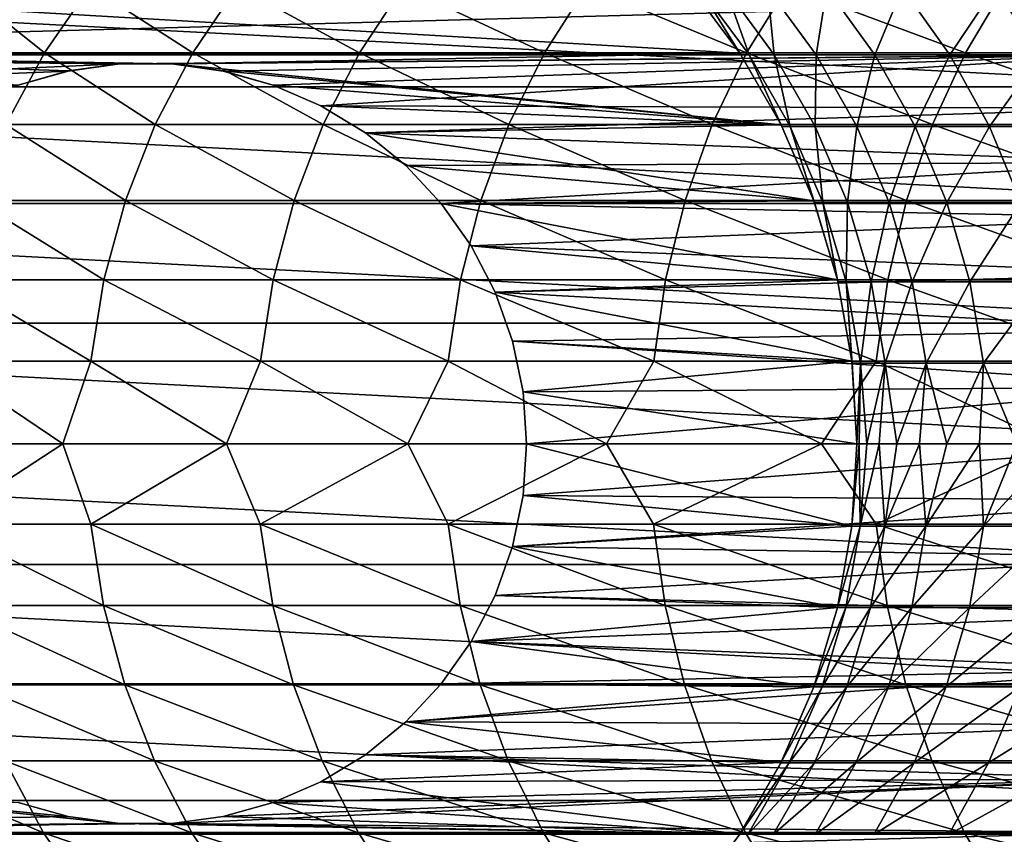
# Model space of a CAD drawing. Header units: metres. Extents: x -23 to 265, y -23 to 70.
# Tile 6 of 64: x -2 to 17, y -8 to 8. Entities that reach past the tile are written whole.
import ezdxf

# ---------------------------------------------------------------- set-up
doc = ezdxf.new("R2010")
doc.units = ezdxf.units.M
doc.layers.add('solid_SWIVIEL_SPOUT_SW0001', color=7, linetype='CONTINUOUS')

msp = doc.modelspace()

# ---------------------------------------------------------------- linework, layer by layer
at = {"layer": 'solid_SWIVIEL_SPOUT_SW0001'}
for points in [[(21.63653, 7.030156, -130), (-21.636524, 7.030174, -130), (-20.783159, 9.253258, -130)], [(21.63653, 7.030156, -130), (-20.783159, 9.253258, -130), (20.783169, 9.253239, -130)], [(11.696821, 7.693137, 100.25), (-11.696816, 7.693145, 100.25), (-10.724623, 8.999025, 100.25)], [(11.696821, 7.693137, 100.25), (-10.724623, 8.999025, 100.25), (10.724627, 8.99902, 100.25)], [(-3.623224, 9.005264, 223.396561), (-4.545789, 7.698569, 223.70845), (-1.995894, 7.698569, 230.625519)], [(-1.091629, 9.005264, 230.263962), (-3.623224, 9.005264, 223.396561), (-1.995894, 7.698569, 230.625519)], [(-1.091629, 9.005264, 230.263962), (-1.995894, 7.698569, 230.625519), (0.925897, 7.698569, 237.393875)], [(1.809193, 9.005264, 236.983765), (-1.091629, 9.005264, 230.263962), (0.925897, 7.698569, 237.393875)], [(1.809193, 9.005264, 236.983765), (0.925897, 7.698569, 237.393875), (4.210958, 7.698569, 243.993576)], [(5.070677, 9.005264, 243.536087), (1.809193, 9.005264, 236.983765), (4.210958, 7.698569, 243.993576)], [(5.070677, 9.005264, 243.536087), (4.210958, 7.698569, 243.993576), (7.849595, 7.698569, 250.405121)], [(8.6832, 9.005264, 249.901627), (5.070677, 9.005264, 243.536087), (7.849595, 7.698569, 250.405121)], [(8.6832, 9.005264, 249.901627), (7.849595, 7.698569, 250.405121), (11.831066, 7.698569, 256.609589)], [(12.636096, 9.005264, 256.061554), (8.6832, 9.005264, 249.901627), (11.831066, 7.698569, 256.609589)], [(10.724627, 8.99902, 100.25), (10.745535, 8.974045, 180.25), (11.69683, 7.693126, 180.25)], [(11.696821, 7.693137, 100.25), (10.724627, 8.99902, 100.25), (11.69683, 7.693126, 180.25)], [(11.69683, 7.693126, 180.25), (10.745535, 8.974045, 180.25), (10.912679, 8.974045, 186.400742)], [(11.881304, 7.664522, 186.348053), (10.912679, 8.974045, 186.400742), (11.413615, 8.974045, 192.53331)], [(11.715592, 7.664522, 180.25), (11.69683, 7.693126, 180.25), (10.912679, 8.974045, 186.400742)], [(11.881304, 7.664522, 186.348053), (11.715592, 7.664522, 180.25), (10.912679, 8.974045, 186.400742)], [(12.377951, 7.664522, 192.428101), (11.413615, 8.974045, 192.53331), (12.246867, 8.974045, 198.629639)], [(12.377951, 7.664522, 192.428101), (11.881304, 7.664522, 186.348053), (11.413615, 8.974045, 192.53331)], [(12.636096, 9.005264, 256.061554), (11.831066, 7.698569, 256.609589), (16.14362, 7.698569, 262.588684)], [(13.204065, 7.664522, 198.472214), (12.246867, 8.974045, 198.629639), (13.409975, 8.974045, 204.671722)], [(13.204065, 7.664522, 198.472214), (12.377951, 7.664522, 192.428101), (12.246867, 8.974045, 198.629639)], [(16.917698, 9.005264, 261.997742), (12.636096, 9.005264, 256.061554), (16.14362, 7.698569, 262.588684)], [(14.35721, 7.664522, 204.46254), (13.204065, 7.664522, 198.472214), (13.409975, 8.974045, 204.671722)], [(14.35721, 7.664522, 204.46254), (13.409975, 8.974045, 204.671722), (14.899505, 8.974045, 210.641708)], [(15.833982, 7.664522, 210.381393), (14.35721, 7.664522, 204.46254), (14.899505, 8.974045, 210.641708)], [(15.833982, 7.664522, 210.381393), (14.899505, 8.974045, 210.641708), (16.71106, 8.974045, 216.521988)], [(17.630022, 7.664522, 216.211304), (15.833982, 7.664522, 210.381393), (16.71106, 8.974045, 216.521988)], [(16.917698, 9.005264, 261.997742), (16.14362, 7.698569, 262.588684), (20.774527, 7.698569, 268.324738)], [(17.630022, 7.664522, 216.211304), (16.71106, 8.974045, 216.521988), (18.839294, 8.974045, 222.295212)], [(18.78681, 8.691704, 100), (-18.786798, 8.691728, 100), (-19.229807, 7.661891, 100)], [(19.229818, 7.661862, 100), (18.78681, 8.691704, 100), (-19.229807, 7.661891, 100)], [(-0.51182, 7.482515, 100), (-19.229807, 7.661891, 100), (-19.616417, 6.609551, 100)], [(-0.51182, 7.482515, 100), (19.229818, 7.661862, 100), (-19.229807, 7.661891, 100)], [(0.511837, 7.482514, 100.25), (-11.696816, 7.693145, 100.25), (11.696821, 7.693137, 100.25)], [(-1.525908, 7.343133, 100.25), (-2.511596, 7.066957, 100.25), (-11.696816, 7.693145, 100.25)], [(-0.511823, 7.482515, 100.25), (-1.525908, 7.343133, 100.25), (-11.696816, 7.693145, 100.25)], [(0.511837, 7.482514, 100.25), (-0.511823, 7.482515, 100.25), (-11.696816, 7.693145, 100.25)], [(-1.995894, 7.698569, 230.625519), (-4.545789, 7.698569, 223.70845), (-2.753035, 6.287555, 230.928238)], [(-1.995894, 7.698569, 230.625519), (-2.753035, 6.287555, 230.928238), (0.186313, 6.287555, 237.737274)], [(0.925897, 7.698569, 237.393875), (-1.995894, 7.698569, 230.625519), (0.186313, 6.287555, 237.737274)], [(-0.51182, 7.482515, 100), (0.51182, 7.482515, 100), (19.229818, 7.661862, 100)], [(0.925897, 7.698569, 237.393875), (0.186313, 6.287555, 237.737274), (3.491116, 6.287555, 244.376617)], [(0.51182, 7.482515, 100), (1.525924, 7.34313, 100), (19.229818, 7.661862, 100)], [(0.511837, 7.482514, 100.25), (11.696821, 7.693137, 100.25), (12.510863, 6.283176, 100.25)], [(4.210958, 7.698569, 243.993576), (0.925897, 7.698569, 237.393875), (3.491116, 6.287555, 244.376617)], [(1.525924, 7.34313, 100), (2.511601, 7.066956, 100), (19.229818, 7.661862, 100)], [(2.511601, 7.066956, 100), (3.450489, 6.659138, 100), (19.229818, 7.661862, 100)], [(3.450489, 6.659138, 100), (19.616428, 6.609519, 100), (19.229818, 7.661862, 100)], [(4.210958, 7.698569, 243.993576), (3.491116, 6.287555, 244.376617), (7.151617, 6.287555, 250.826706)], [(7.849595, 7.698569, 250.405121), (4.210958, 7.698569, 243.993576), (7.151617, 6.287555, 250.826706)], [(7.849595, 7.698569, 250.405121), (7.151617, 6.287555, 250.826706), (11.157014, 6.287555, 257.068451)], [(11.831066, 7.698569, 256.609589), (7.849595, 7.698569, 250.405121), (11.157014, 6.287555, 257.068451)], [(11.831066, 7.698569, 256.609589), (11.157014, 6.287555, 257.068451), (15.495483, 6.287555, 263.083466)], [(11.696821, 7.693137, 100.25), (11.69683, 7.693126, 180.25), (11.715592, 7.664522, 180.25)], [(11.696821, 7.693137, 100.25), (11.715592, 7.664522, 180.25), (12.510857, 6.283188, 180.25)], [(12.510863, 6.283176, 100.25), (11.696821, 7.693137, 100.25), (12.510857, 6.283188, 180.25)], [(12.510857, 6.283188, 180.25), (11.715592, 7.664522, 180.25), (11.881304, 7.664522, 186.348053)], [(16.14362, 7.698569, 262.588684), (11.831066, 7.698569, 256.609589), (15.495483, 6.287555, 263.083466)], [(12.691414, 6.251143, 186.303986), (11.881304, 7.664522, 186.348053), (12.377951, 7.664522, 192.428101)], [(12.526899, 6.251143, 180.25), (12.510857, 6.283188, 180.25), (11.881304, 7.664522, 186.348053)], [(12.691414, 6.251143, 186.303986), (12.526899, 6.251143, 180.25), (11.881304, 7.664522, 186.348053)], [(13.184472, 6.251143, 192.340118), (12.377951, 7.664522, 192.428101), (13.204065, 7.664522, 198.472214)], [(13.184472, 6.251143, 192.340118), (12.691414, 6.251143, 186.303986), (12.377951, 7.664522, 192.428101)], [(14.004618, 6.251143, 198.340546), (13.184472, 6.251143, 192.340118), (13.204065, 7.664522, 198.472214)], [(14.004618, 6.251143, 198.340546), (13.204065, 7.664522, 198.472214), (14.35721, 7.664522, 204.46254)], [(15.149431, 6.251143, 204.287582), (14.004618, 6.251143, 198.340546), (14.35721, 7.664522, 204.46254)], [(15.149431, 6.251143, 204.287582), (14.35721, 7.664522, 204.46254), (15.833982, 7.664522, 210.381393)], [(16.615532, 6.251143, 210.163681), (15.149431, 6.251143, 204.287582), (15.833982, 7.664522, 210.381393)], [(16.14362, 7.698569, 262.588684), (15.495483, 6.287555, 263.083466), (20.154219, 6.287555, 268.854004)], [(16.615532, 6.251143, 210.163681), (15.833982, 7.664522, 210.381393), (17.630022, 7.664522, 216.211304)], [(20.774527, 7.698569, 268.324738), (16.14362, 7.698569, 262.588684), (20.154219, 6.287555, 268.854004)], [(18.398594, 6.251143, 215.951477), (16.615532, 6.251143, 210.163681), (17.630022, 7.664522, 216.211304)], [(-1.525924, 7.34313, 100), (-0.51182, 7.482515, 100), (-19.616417, 6.609551, 100)], [(-0.511823, 7.482515, 100.25), (-0.51182, 7.482515, 100), (-1.525924, 7.34313, 100)], [(-0.511823, 7.482515, 100.25), (-1.525924, 7.34313, 100), (-1.525908, 7.343133, 100.25)], [(0.511837, 7.482514, 100.25), (-0.51182, 7.482515, 100), (-0.511823, 7.482515, 100.25)], [(0.511837, 7.482514, 100.25), (0.51182, 7.482515, 100), (-0.51182, 7.482515, 100)], [(1.525918, 7.343131, 100.25), (1.525924, 7.34313, 100), (0.51182, 7.482515, 100)], [(1.525918, 7.343131, 100.25), (0.51182, 7.482515, 100), (0.511837, 7.482514, 100.25)], [(1.525918, 7.343131, 100.25), (0.511837, 7.482514, 100.25), (12.510863, 6.283176, 100.25)], [(-2.511601, 7.066956, 100), (-1.525924, 7.34313, 100), (-19.616417, 6.609551, 100)], [(-1.525908, 7.343133, 100.25), (-1.525924, 7.34313, 100), (-2.511601, 7.066956, 100)], [(-1.525908, 7.343133, 100.25), (-2.511601, 7.066956, 100), (-2.511596, 7.066957, 100.25)], [(2.511608, 7.066953, 100.25), (1.525924, 7.34313, 100), (1.525918, 7.343131, 100.25)], [(2.511608, 7.066953, 100.25), (1.525918, 7.343131, 100.25), (12.510863, 6.283176, 100.25)], [(2.511608, 7.066953, 100.25), (2.511601, 7.066956, 100), (1.525924, 7.34313, 100)], [(22.252853, 4.730011, -130), (-22.252851, 4.730021, -130), (-21.636524, 7.030174, -130)], [(22.252853, 4.730011, -130), (-21.636524, 7.030174, -130), (21.63653, 7.030156, -130)], [(3.450487, 6.659139, 100.25), (3.450489, 6.659138, 100), (2.511601, 7.066956, 100)], [(3.450487, 6.659139, 100.25), (2.511601, 7.066956, 100), (2.511608, 7.066953, 100.25)], [(3.450487, 6.659139, 100.25), (2.511608, 7.066953, 100.25), (12.510863, 6.283176, 100.25)], [(4.325094, 6.12728, 100.25), (3.450489, 6.659138, 100), (3.450487, 6.659139, 100.25)], [(4.325094, 6.12728, 100.25), (3.450487, 6.659139, 100.25), (12.510863, 6.283176, 100.25)], [(3.450489, 6.659138, 100), (4.3251, 6.127276, 100), (19.616428, 6.609519, 100)], [(4.325094, 6.12728, 100.25), (4.3251, 6.127276, 100), (3.450489, 6.659138, 100)], [(4.3251, 6.127276, 100), (19.945499, 5.537783, 100), (19.616428, 6.609519, 100)], [(-2.753035, 6.287555, 230.928238), (-3.352794, 4.791343, 231.16803), (-0.399537, 4.791343, 238.009277)], [(0.186313, 6.287555, 237.737274), (-2.753035, 6.287555, 230.928238), (-0.399537, 4.791343, 238.009277)], [(0.186313, 6.287555, 237.737274), (-0.399537, 4.791343, 238.009277), (2.920903, 4.791343, 244.680054)], [(3.491116, 6.287555, 244.376617), (0.186313, 6.287555, 237.737274), (2.920903, 4.791343, 244.680054)], [(3.491116, 6.287555, 244.376617), (2.920903, 4.791343, 244.680054), (6.598725, 4.791343, 251.160645)], [(7.151617, 6.287555, 250.826706), (3.491116, 6.287555, 244.376617), (6.598725, 4.791343, 251.160645)], [(4.325094, 6.12728, 100.25), (12.510863, 6.283176, 100.25), (13.155694, 4.78829, 100.25)], [(7.151617, 6.287555, 250.826706), (6.598725, 4.791343, 251.160645), (10.623074, 4.791343, 257.431946)], [(11.157014, 6.287555, 257.068451), (7.151617, 6.287555, 250.826706), (10.623074, 4.791343, 257.431946)], [(11.157014, 6.287555, 257.068451), (10.623074, 4.791343, 257.431946), (14.982071, 4.791343, 263.475433)], [(15.495483, 6.287555, 263.083466), (11.157014, 6.287555, 257.068451), (14.982071, 4.791343, 263.475433)], [(12.510863, 6.283176, 100.25), (12.510857, 6.283188, 180.25), (12.526899, 6.251143, 180.25)], [(12.510863, 6.283176, 100.25), (12.526899, 6.251143, 180.25), (13.155697, 4.788282, 180.25)], [(13.155694, 4.78829, 100.25), (12.510863, 6.283176, 100.25), (13.155697, 4.788282, 180.25)], [(13.155697, 4.788282, 180.25), (12.526899, 6.251143, 180.25), (12.691414, 6.251143, 186.303986)], [(13.332031, 4.753058, 186.26915), (12.691414, 6.251143, 186.303986), (13.184472, 6.251143, 192.340118)], [(13.168464, 4.753058, 180.25), (13.155697, 4.788282, 180.25), (12.691414, 6.251143, 186.303986)], [(13.332031, 4.753058, 186.26915), (13.168464, 4.753058, 180.25), (12.691414, 6.251143, 186.303986)], [(13.822251, 4.753058, 192.270538), (13.184472, 6.251143, 192.340118), (14.004618, 6.251143, 198.340546)], [(13.822251, 4.753058, 192.270538), (13.332031, 4.753058, 186.26915), (13.184472, 6.251143, 192.340118)], [(14.637677, 4.753058, 198.236435), (13.822251, 4.753058, 192.270538), (14.004618, 6.251143, 198.340546)], [(14.637677, 4.753058, 198.236435), (14.004618, 6.251143, 198.340546), (15.149431, 6.251143, 204.287582)], [(15.775902, 4.753058, 204.149246), (14.637677, 4.753058, 198.236435), (15.149431, 6.251143, 204.287582)], [(15.495483, 6.287555, 263.083466), (14.982071, 4.791343, 263.475433), (19.662851, 4.791343, 269.273254)], [(15.775902, 4.753058, 204.149246), (15.149431, 6.251143, 204.287582), (16.615532, 6.251143, 210.163681)], [(20.154219, 6.287555, 268.854004), (15.495483, 6.287555, 263.083466), (19.662851, 4.791343, 269.273254)], [(17.233564, 4.753058, 209.991516), (15.775902, 4.753058, 204.149246), (16.615532, 6.251143, 210.163681)], [(17.233564, 4.753058, 209.991516), (16.615532, 6.251143, 210.163681), (18.398594, 6.251143, 215.951477)], [(5.119149, 5.481269, 100.25), (4.3251, 6.127276, 100), (4.325094, 6.12728, 100.25)], [(5.119149, 5.481269, 100.25), (4.325094, 6.12728, 100.25), (13.155694, 4.78829, 100.25)], [(4.3251, 6.127276, 100), (5.119145, 5.481273, 100), (19.945499, 5.537783, 100)], [(5.119149, 5.481269, 100.25), (5.119145, 5.481273, 100), (4.3251, 6.127276, 100)], [(5.119145, 5.481273, 100), (5.817832, 4.733162, 100), (19.945499, 5.537783, 100)], [(5.817823, 4.733173, 100.25), (5.817832, 4.733162, 100), (5.119145, 5.481273, 100)], [(5.817823, 4.733173, 100.25), (5.119145, 5.481273, 100), (5.119149, 5.481269, 100.25)], [(5.817823, 4.733173, 100.25), (5.119149, 5.481269, 100.25), (13.155694, 4.78829, 100.25)], [(5.817832, 4.733162, 100), (20.21604, 4.44991, 100), (19.945499, 5.537783, 100)], [(22.625376, 2.377981, -130), (-22.625376, 2.377989, -130), (-22.252851, 4.730021, -130)], [(22.625376, 2.377981, -130), (-22.252851, 4.730021, -130), (22.252853, 4.730011, -130)], [(-3.352794, 4.791343, 231.16803), (-3.787042, 3.230207, 231.341644), (-0.823715, 3.230207, 238.206223)], [(-0.399537, 4.791343, 238.009277), (-3.352794, 4.791343, 231.16803), (-0.823715, 3.230207, 238.206223)], [(-0.399537, 4.791343, 238.009277), (-0.823715, 3.230207, 238.206223), (2.508047, 3.230207, 244.89975)], [(2.920903, 4.791343, 244.680054), (-0.399537, 4.791343, 238.009277), (2.508047, 3.230207, 244.89975)], [(2.920903, 4.791343, 244.680054), (2.508047, 3.230207, 244.89975), (6.19841, 3.230207, 251.402435)], [(6.598725, 4.791343, 251.160645), (2.920903, 4.791343, 244.680054), (6.19841, 3.230207, 251.402435)], [(5.817823, 4.733173, 100.25), (13.155694, 4.78829, 100.25), (13.622631, 3.22861, 100.25)], [(6.408147, 3.896877, 100.25), (5.817832, 4.733162, 100), (5.817823, 4.733173, 100.25)], [(6.408147, 3.896877, 100.25), (5.817823, 4.733173, 100.25), (13.622631, 3.22861, 100.25)], [(5.817832, 4.733162, 100), (6.408145, 3.89688, 100), (20.21604, 4.44991, 100)], [(6.408147, 3.896877, 100.25), (6.408145, 3.89688, 100), (5.817832, 4.733162, 100)], [(6.598725, 4.791343, 251.160645), (6.19841, 3.230207, 251.402435), (10.236481, 3.230207, 257.695129)], [(10.623074, 4.791343, 257.431946), (6.598725, 4.791343, 251.160645), (10.236481, 3.230207, 257.695129)], [(10.623074, 4.791343, 257.431946), (10.236481, 3.230207, 257.695129), (14.610341, 3.230207, 263.759216)], [(14.982071, 4.791343, 263.475433), (10.623074, 4.791343, 257.431946), (14.610341, 3.230207, 263.759216)], [(13.155694, 4.78829, 100.25), (13.155697, 4.788282, 180.25), (13.168464, 4.753058, 180.25)], [(13.155694, 4.78829, 100.25), (13.168464, 4.753058, 180.25), (13.622628, 3.228622, 180.25)], [(13.622631, 3.22861, 100.25), (13.155694, 4.78829, 100.25), (13.622628, 3.228622, 180.25)], [(13.622628, 3.228622, 180.25), (13.168464, 4.753058, 180.25), (13.332031, 4.753058, 186.26915)], [(13.794476, 3.190568, 186.244003), (13.332031, 4.753058, 186.26915), (13.822251, 4.753058, 192.270538)], [(13.631591, 3.190568, 180.25), (13.622628, 3.228622, 180.25), (13.332031, 4.753058, 186.26915)], [(13.794476, 3.190568, 186.244003), (13.631591, 3.190568, 180.25), (13.332031, 4.753058, 186.26915)], [(14.282647, 3.190568, 192.220306), (13.794476, 3.190568, 186.244003), (13.822251, 4.753058, 192.270538)], [(14.282647, 3.190568, 192.220306), (13.822251, 4.753058, 192.270538), (14.637677, 4.753058, 198.236435)], [(15.094666, 3.190568, 198.16127), (14.282647, 3.190568, 192.220306), (14.637677, 4.753058, 198.236435)], [(14.982071, 4.791343, 263.475433), (14.610341, 3.230207, 263.759216), (19.307081, 3.230207, 269.576813)], [(15.094666, 3.190568, 198.16127), (14.637677, 4.753058, 198.236435), (15.775902, 4.753058, 204.149246)], [(19.662851, 4.791343, 269.273254), (14.982071, 4.791343, 263.475433), (19.307081, 3.230207, 269.576813)], [(16.228134, 3.190568, 204.049377), (15.094666, 3.190568, 198.16127), (15.775902, 4.753058, 204.149246)], [(16.228134, 3.190568, 204.049377), (15.775902, 4.753058, 204.149246), (17.233564, 4.753058, 209.991516)], [(17.679705, 3.190568, 209.867233), (16.228134, 3.190568, 204.049377), (17.233564, 4.753058, 209.991516)], [(6.408145, 3.89688, 100), (20.427313, 3.348862, 100), (20.21604, 4.44991, 100)], [(6.408145, 3.89688, 100), (6.879086, 2.988006, 100), (20.427313, 3.348862, 100)], [(6.879078, 2.988022, 100.25), (6.879086, 2.988006, 100), (6.408145, 3.89688, 100)], [(6.879078, 2.988022, 100.25), (6.408145, 3.89688, 100), (6.408147, 3.896877, 100.25)], [(6.879078, 2.988022, 100.25), (6.408147, 3.896877, 100.25), (13.622631, 3.22861, 100.25)], [(6.879086, 2.988006, 100), (20.578657, 2.238045, 100), (20.427313, 3.348862, 100)], [(-3.787042, 3.230207, 231.341644), (-4.049896, 1.625301, 231.446747), (-1.080474, 1.625301, 238.325439)], [(-0.823715, 3.230207, 238.206223), (-3.787042, 3.230207, 231.341644), (-1.080474, 1.625301, 238.325439)], [(-0.823715, 3.230207, 238.206223), (-1.080474, 1.625301, 238.325439), (2.258142, 1.625301, 245.03273)], [(2.508047, 3.230207, 244.89975), (-0.823715, 3.230207, 238.206223), (2.258142, 1.625301, 245.03273)], [(2.508047, 3.230207, 244.89975), (2.258142, 1.625301, 245.03273), (5.956095, 1.625301, 251.548798)], [(6.19841, 3.230207, 251.402435), (2.508047, 3.230207, 244.89975), (5.956095, 1.625301, 251.548798)], [(6.19841, 3.230207, 251.402435), (5.956095, 1.625301, 251.548798), (10.002473, 1.625301, 257.854431)], [(10.236481, 3.230207, 257.695129), (6.19841, 3.230207, 251.402435), (10.002473, 1.625301, 257.854431)], [(6.879078, 2.988022, 100.25), (13.622631, 3.22861, 100.25), (13.905337, 1.625301, 100.25)], [(10.236481, 3.230207, 257.695129), (10.002473, 1.625301, 257.854431), (14.38533, 1.625301, 263.930969)], [(14.610341, 3.230207, 263.759216), (10.236481, 3.230207, 257.695129), (14.38533, 1.625301, 263.930969)], [(13.622631, 3.22861, 100.25), (13.622628, 3.228622, 180.25), (13.631591, 3.190568, 180.25)], [(13.622631, 3.22861, 100.25), (13.631591, 3.190568, 180.25), (13.905337, 1.625301, 180.25)], [(13.905337, 1.625301, 100.25), (13.622631, 3.22861, 100.25), (13.905337, 1.625301, 180.25)], [(13.905337, 1.625301, 180.25), (13.631591, 3.190568, 180.25), (13.794476, 3.190568, 186.244003)], [(14.072479, 1.584845, 186.228882), (13.794476, 3.190568, 186.244003), (14.282647, 3.190568, 192.220306)], [(13.910006, 1.584845, 180.25), (13.905337, 1.625301, 180.25), (13.794476, 3.190568, 186.244003)], [(14.072479, 1.584845, 186.228882), (13.910006, 1.584845, 180.25), (13.794476, 3.190568, 186.244003)], [(14.55942, 1.584845, 192.190109), (14.072479, 1.584845, 186.228882), (14.282647, 3.190568, 192.220306)], [(14.55942, 1.584845, 192.190109), (14.282647, 3.190568, 192.220306), (15.094666, 3.190568, 198.16127)], [(14.610341, 3.230207, 263.759216), (14.38533, 1.625301, 263.930969), (19.091732, 1.625301, 269.760529)], [(15.36939, 1.584845, 198.116089), (14.55942, 1.584845, 192.190109), (15.094666, 3.190568, 198.16127)], [(19.307081, 3.230207, 269.576813), (14.610341, 3.230207, 263.759216), (19.091732, 1.625301, 269.760529)], [(15.36939, 1.584845, 198.116089), (15.094666, 3.190568, 198.16127), (16.228134, 3.190568, 204.049377)], [(16.499998, 1.584845, 203.989349), (15.36939, 1.584845, 198.116089), (16.228134, 3.190568, 204.049377)], [(16.499998, 1.584845, 203.989349), (16.228134, 3.190568, 204.049377), (17.679705, 3.190568, 209.867233)], [(17.947908, 1.584845, 209.792526), (16.499998, 1.584845, 203.989349), (17.679705, 3.190568, 209.867233)], [(7.221881, 2.023471, 100.25), (6.879086, 2.988006, 100), (6.879078, 2.988022, 100.25)], [(7.221881, 2.023471, 100.25), (6.879078, 2.988022, 100.25), (13.905337, 1.625301, 100.25)], [(6.879086, 2.988006, 100), (7.22188, 2.023472, 100), (20.578657, 2.238045, 100)], [(7.221881, 2.023471, 100.25), (7.22188, 2.023472, 100), (6.879086, 2.988006, 100)], [(22.75, 0, -130), (-22.75, 0, -130), (-22.625376, 2.377989, -130)], [(22.75, 0, -130), (-22.625376, 2.377989, -130), (22.625376, 2.377981, -130)], [(7.22188, 2.023472, 100), (20.669641, 1.120653, 100), (20.578657, 2.238045, 100)], [(7.22188, 2.023472, 100), (7.430145, 1.021246, 100), (20.669641, 1.120653, 100)], [(7.430144, 1.021253, 100.25), (7.430145, 1.021246, 100), (7.22188, 2.023472, 100)], [(7.430144, 1.021253, 100.25), (7.22188, 2.023472, 100), (7.221881, 2.023471, 100.25)], [(7.430144, 1.021253, 100.25), (7.221881, 2.023471, 100.25), (13.905337, 1.625301, 100.25)], [(-4.495465, 0, 230.578079), (-1.630086, 0, 237.355881), (-4.049896, 1.625301, 231.446747)], [(-1.630086, 0, 237.355881), (-1.080474, 1.625301, 238.325439), (-4.049896, 1.625301, 231.446747)], [(-1.630086, 0, 237.355881), (1.592505, 0, 243.971313), (-1.080474, 1.625301, 238.325439)], [(1.592505, 0, 243.971313), (2.258142, 1.625301, 245.03273), (-1.080474, 1.625301, 238.325439)], [(1.592505, 0, 243.971313), (5.163145, 0, 250.405548), (2.258142, 1.625301, 245.03273)], [(5.163145, 0, 250.405548), (5.956095, 1.625301, 251.548798), (2.258142, 1.625301, 245.03273)], [(5.163145, 0, 250.405548), (9.071681, 0, 256.64032), (5.956095, 1.625301, 251.548798)], [(9.071681, 0, 256.64032), (10.002473, 1.625301, 257.854431), (5.956095, 1.625301, 251.548798)], [(7.430144, 1.021253, 100.25), (13.905337, 1.625301, 100.25), (14, 0, 100.25)], [(9.071681, 0, 256.64032), (13.306999, 0, 262.657898), (10.002473, 1.625301, 257.854431)], [(13.306999, 0, 262.657898), (14.38533, 1.625301, 263.930969), (10.002473, 1.625301, 257.854431)], [(13.306999, 0, 262.657898), (17.857058, 0, 268.441132), (14.38533, 1.625301, 263.930969)], [(13.905337, 1.625301, 100.25), (13.905337, 1.625301, 180.25), (13.910006, 1.584845, 180.25)], [(13.905337, 1.625301, 100.25), (13.910006, 1.584845, 180.25), (14, 0, 180.25)], [(14, 0, 100.25), (13.905337, 1.625301, 100.25), (14, 0, 180.25)], [(14, 0, 180.25), (13.910006, 1.584845, 180.25), (14.072479, 1.584845, 186.228882)], [(14.049489, 0, 183.549271), (14, 0, 180.25), (14.072479, 1.584845, 186.228882)], [(14.197912, 0, 186.845566), (14.049489, 0, 183.549271), (14.072479, 1.584845, 186.228882)], [(14.197912, 0, 186.845566), (14.072479, 1.584845, 186.228882), (14.55942, 1.584845, 192.190109)], [(14.445135, 0, 190.135925), (14.197912, 0, 186.845566), (14.55942, 1.584845, 192.190109)], [(17.857058, 0, 268.441132), (19.091732, 1.625301, 269.760529), (14.38533, 1.625301, 263.930969)], [(14.790936, 0, 193.417404), (14.445135, 0, 190.135925), (14.55942, 1.584845, 192.190109)], [(14.790936, 0, 193.417404), (14.55942, 1.584845, 192.190109), (15.36939, 1.584845, 198.116089)], [(15.235004, 0, 196.687027), (14.790936, 0, 193.417404), (15.36939, 1.584845, 198.116089)], [(15.776939, 0, 199.941849), (15.235004, 0, 196.687027), (15.36939, 1.584845, 198.116089)], [(15.776939, 0, 199.941849), (15.36939, 1.584845, 198.116089), (16.499998, 1.584845, 203.989349)], [(16.416254, 0, 203.17897), (15.776939, 0, 199.941849), (16.499998, 1.584845, 203.989349)], [(17.152372, 0, 206.395447), (16.416254, 0, 203.17897), (16.499998, 1.584845, 203.989349)], [(17.152372, 0, 206.395447), (16.499998, 1.584845, 203.989349), (17.947908, 1.584845, 209.792526)], [(7.430144, 1.021253, 100.25), (7.5, 0, 100.25), (7.430145, 1.021246, 100)], [(7.430144, 1.021253, 100.25), (14, 0, 100.25), (7.5, 0, 100.25)], [(7.430145, 1.021246, 100), (7.5, 0, 100), (20.669641, 1.120653, 100)], [(7.5, 0, 100.25), (7.5, 0, 100), (7.430145, 1.021246, 100)], [(7.5, 0, 100), (20.700001, -0.000033, 100), (20.669641, 1.120653, 100)], [(22.625376, -2.377989, -130), (-22.75, 0, -130), (22.75, 0, -130)], [(-22.625376, -2.377981, -130), (-22.75, 0, -130), (22.625376, -2.377989, -130)], [(-4.054231, -1.584845, 231.448471), (-1.630086, 0, 237.355881), (-4.495465, 0, 230.578079)], [(-1.084708, -1.584845, 238.327408), (-1.630086, 0, 237.355881), (-4.054231, -1.584845, 231.448471)], [(-1.084708, -1.584845, 238.327408), (1.592505, 0, 243.971313), (-1.630086, 0, 237.355881)], [(2.25402, -1.584845, 245.034927), (1.592505, 0, 243.971313), (-1.084708, -1.584845, 238.327408)], [(2.25402, -1.584845, 245.034927), (5.163145, 0, 250.405548), (1.592505, 0, 243.971313)], [(5.952099, -1.584845, 251.551208), (5.163145, 0, 250.405548), (2.25402, -1.584845, 245.034927)], [(5.952099, -1.584845, 251.551208), (9.071681, 0, 256.64032), (5.163145, 0, 250.405548)], [(9.998613, -1.584845, 257.857056), (9.071681, 0, 256.64032), (5.952099, -1.584845, 251.551208)], [(7.430145, -1.021249, 100.25), (7.5, 0, 100), (7.5, 0, 100.25)], [(7.430145, -1.021249, 100.25), (7.5, 0, 100.25), (13.905336, -1.625302, 100.25)], [(7.5, 0, 100.25), (14, 0, 100.25), (13.905336, -1.625302, 100.25)], [(9.998613, -1.584845, 257.857056), (13.306999, 0, 262.657898), (9.071681, 0, 256.64032)], [(14.381619, -1.584845, 263.933807), (13.306999, 0, 262.657898), (9.998613, -1.584845, 257.857056)], [(14.381619, -1.584845, 263.933807), (17.857058, 0, 268.441132), (13.306999, 0, 262.657898)], [(13.905337, -1.625301, 180.25), (13.905336, -1.625302, 100.25), (14, 0, 100.25)], [(13.905337, -1.625301, 180.25), (14, 0, 180.25), (14.049489, 0, 183.549271)], [(13.905337, -1.625301, 180.25), (14, 0, 100.25), (14, 0, 180.25)], [(19.088181, -1.584845, 269.76358), (17.857058, 0, 268.441132), (14.381619, -1.584845, 263.933807)], [(7.5, 0, 100), (7.430145, -1.021246, 100), (20.700001, -0.000033, 100)], [(7.430145, -1.021249, 100.25), (7.430145, -1.021246, 100), (7.5, 0, 100)], [(7.430145, -1.021246, 100), (20.66964, -1.120698, 100), (20.700001, -0.000033, 100)], [(14.067817, -1.625301, 186.229126), (13.905337, -1.625301, 180.25), (14.049489, 0, 183.549271)], [(14.067817, -1.625301, 186.229126), (14.049489, 0, 183.549271), (14.197912, 0, 186.845566)], [(14.067817, -1.625301, 186.229126), (14.197912, 0, 186.845566), (14.445135, 0, 190.135925)], [(14.554778, -1.625301, 192.190613), (14.067817, -1.625301, 186.229126), (14.445135, 0, 190.135925)], [(14.554778, -1.625301, 192.190613), (14.445135, 0, 190.135925), (14.790936, 0, 193.417404)], [(14.554778, -1.625301, 192.190613), (14.790936, 0, 193.417404), (15.235004, 0, 196.687027)], [(15.364782, -1.625301, 198.116852), (14.554778, -1.625301, 192.190613), (15.235004, 0, 196.687027)], [(15.364782, -1.625301, 198.116852), (15.235004, 0, 196.687027), (15.776939, 0, 199.941849)], [(15.364782, -1.625301, 198.116852), (15.776939, 0, 199.941849), (16.416254, 0, 203.17897)], [(16.49544, -1.625301, 203.990356), (15.364782, -1.625301, 198.116852), (16.416254, 0, 203.17897)], [(16.49544, -1.625301, 203.990356), (16.416254, 0, 203.17897), (17.152372, 0, 206.395447)], [(16.49544, -1.625301, 203.990356), (17.152372, 0, 206.395447), (17.984632, 0, 209.588409)], [(17.943411, -1.625301, 209.793777), (16.49544, -1.625301, 203.990356), (17.984632, 0, 209.588409)], [(7.430145, -1.021246, 100), (7.22188, -2.023472, 100), (20.66964, -1.120698, 100)], [(7.221883, -2.023463, 100.25), (7.22188, -2.023472, 100), (7.430145, -1.021246, 100)], [(7.22188, -2.023472, 100), (20.578653, -2.238079, 100), (20.66964, -1.120698, 100)], [(7.221883, -2.023463, 100.25), (7.430145, -1.021246, 100), (7.430145, -1.021249, 100.25)], [(7.221883, -2.023463, 100.25), (7.430145, -1.021249, 100.25), (13.905336, -1.625302, 100.25)], [(-4.054231, -1.584845, 231.448471), (-3.795713, -3.190568, 231.345108), (-0.832185, -3.190568, 238.210159)], [(-1.084708, -1.584845, 238.327408), (-4.054231, -1.584845, 231.448471), (-0.832185, -3.190568, 238.210159)], [(-1.084708, -1.584845, 238.327408), (-0.832185, -3.190568, 238.210159), (2.499802, -3.190568, 244.904129)], [(2.25402, -1.584845, 245.034927), (-1.084708, -1.584845, 238.327408), (2.499802, -3.190568, 244.904129)], [(2.25402, -1.584845, 245.034927), (2.499802, -3.190568, 244.904129), (6.190416, -3.190568, 251.407272)], [(5.952099, -1.584845, 251.551208), (2.25402, -1.584845, 245.034927), (6.190416, -3.190568, 251.407272)], [(5.952099, -1.584845, 251.551208), (6.190416, -3.190568, 251.407272), (10.228761, -3.190568, 257.700378)], [(9.998613, -1.584845, 257.857056), (5.952099, -1.584845, 251.551208), (10.228761, -3.190568, 257.700378)], [(7.221883, -2.023463, 100.25), (13.905336, -1.625302, 100.25), (13.62263, -3.228615, 100.25)], [(9.998613, -1.584845, 257.857056), (10.228761, -3.190568, 257.700378), (14.602919, -3.190568, 263.764862)], [(14.381619, -1.584845, 263.933807), (9.998613, -1.584845, 257.857056), (14.602919, -3.190568, 263.764862)], [(13.905337, -1.625301, 180.25), (13.622252, -3.230207, 180.25), (13.905336, -1.625302, 100.25)], [(14.067817, -1.625301, 186.229126), (13.622252, -3.230207, 180.25), (13.905337, -1.625301, 180.25)], [(13.785151, -3.230207, 186.244507), (13.622252, -3.230207, 180.25), (14.067817, -1.625301, 186.229126)], [(13.622252, -3.230207, 180.25), (13.62263, -3.228615, 100.25), (13.905336, -1.625302, 100.25)], [(13.785151, -3.230207, 186.244507), (14.067817, -1.625301, 186.229126), (14.554778, -1.625301, 192.190613)], [(14.273363, -3.230207, 192.221313), (13.785151, -3.230207, 186.244507), (14.554778, -1.625301, 192.190613)], [(14.273363, -3.230207, 192.221313), (14.554778, -1.625301, 192.190613), (15.364782, -1.625301, 198.116852)], [(15.08545, -3.230207, 198.162796), (14.273363, -3.230207, 192.221313), (15.364782, -1.625301, 198.116852)], [(14.381619, -1.584845, 263.933807), (14.602919, -3.190568, 263.764862), (19.299978, -3.190568, 269.582855)], [(19.088181, -1.584845, 269.76358), (14.381619, -1.584845, 263.933807), (19.299978, -3.190568, 269.582855)], [(15.08545, -3.230207, 198.162796), (15.364782, -1.625301, 198.116852), (16.49544, -1.625301, 203.990356)], [(16.219015, -3.230207, 204.051392), (15.08545, -3.230207, 198.162796), (16.49544, -1.625301, 203.990356)], [(16.219015, -3.230207, 204.051392), (16.49544, -1.625301, 203.990356), (17.943411, -1.625301, 209.793777)], [(17.67071, -3.230207, 209.869736), (16.219015, -3.230207, 204.051392), (17.943411, -1.625301, 209.793777)], [(6.879081, -2.988016, 100.25), (7.22188, -2.023472, 100), (7.221883, -2.023463, 100.25)], [(6.879081, -2.988016, 100.25), (7.221883, -2.023463, 100.25), (13.62263, -3.228615, 100.25)], [(6.879081, -2.988016, 100.25), (6.879086, -2.988006, 100), (7.22188, -2.023472, 100)], [(7.22188, -2.023472, 100), (6.879086, -2.988006, 100), (20.578653, -2.238079, 100)], [(6.879086, -2.988006, 100), (20.427305, -3.34891, 100), (20.578653, -2.238079, 100)], [(-22.625376, -2.377981, -130), (22.625376, -2.377989, -130), (22.252851, -4.730021, -130)], [(-22.625376, -2.377981, -130), (22.252851, -4.730021, -130), (-22.252853, -4.730011, -130)], [(6.879086, -2.988006, 100), (6.408145, -3.89688, 100), (20.427305, -3.34891, 100)], [(6.408151, -3.89687, 100.25), (6.408145, -3.89688, 100), (6.879086, -2.988006, 100)], [(6.408151, -3.89687, 100.25), (6.879086, -2.988006, 100), (6.879081, -2.988016, 100.25)], [(6.408151, -3.89687, 100.25), (6.879081, -2.988016, 100.25), (13.62263, -3.228615, 100.25)], [(-3.795713, -3.190568, 231.345108), (-3.365683, -4.753058, 231.173172), (-0.412128, -4.753058, 238.015121)], [(-0.832185, -3.190568, 238.210159), (-3.795713, -3.190568, 231.345108), (-0.412128, -4.753058, 238.015121)], [(-0.832185, -3.190568, 238.210159), (-0.412128, -4.753058, 238.015121), (2.908648, -4.753058, 244.686569)], [(2.499802, -3.190568, 244.904129), (-0.832185, -3.190568, 238.210159), (2.908648, -4.753058, 244.686569)], [(2.499802, -3.190568, 244.904129), (2.908648, -4.753058, 244.686569), (6.586843, -4.753058, 251.167831)], [(6.190416, -3.190568, 251.407272), (2.499802, -3.190568, 244.904129), (6.586843, -4.753058, 251.167831)], [(6.190416, -3.190568, 251.407272), (6.586843, -4.753058, 251.167831), (10.611599, -4.753058, 257.439758)], [(10.228761, -3.190568, 257.700378), (6.190416, -3.190568, 251.407272), (10.611599, -4.753058, 257.439758)], [(6.408151, -3.89687, 100.25), (13.62263, -3.228615, 100.25), (13.155692, -4.788295, 100.25)], [(10.228761, -3.190568, 257.700378), (10.611599, -4.753058, 257.439758), (14.971037, -4.753058, 263.483856)], [(14.602919, -3.190568, 263.764862), (10.228761, -3.190568, 257.700378), (14.971037, -4.753058, 263.483856)], [(13.622252, -3.230207, 180.25), (13.154582, -4.791343, 180.25), (13.155692, -4.788295, 100.25)], [(13.785151, -3.230207, 186.244507), (13.154582, -4.791343, 180.25), (13.622252, -3.230207, 180.25)], [(13.318171, -4.791343, 186.269897), (13.154582, -4.791343, 180.25), (13.785151, -3.230207, 186.244507)], [(13.622252, -3.230207, 180.25), (13.155692, -4.788295, 100.25), (13.62263, -3.228615, 100.25)], [(13.318171, -4.791343, 186.269897), (13.785151, -3.230207, 186.244507), (14.273363, -3.230207, 192.221313)], [(13.808452, -4.791343, 192.272034), (13.318171, -4.791343, 186.269897), (14.273363, -3.230207, 192.221313)], [(13.808452, -4.791343, 192.272034), (14.273363, -3.230207, 192.221313), (15.08545, -3.230207, 198.162796)], [(14.62398, -4.791343, 198.238693), (13.808452, -4.791343, 192.272034), (15.08545, -3.230207, 198.162796)], [(14.602919, -3.190568, 263.764862), (14.971037, -4.753058, 263.483856), (19.65229, -4.753058, 269.282257)], [(19.299978, -3.190568, 269.582855), (14.602919, -3.190568, 263.764862), (19.65229, -4.753058, 269.282257)], [(14.62398, -4.791343, 198.238693), (15.08545, -3.230207, 198.162796), (16.219015, -3.230207, 204.051392)], [(15.762346, -4.791343, 204.152237), (14.62398, -4.791343, 198.238693), (16.219015, -3.230207, 204.051392)], [(15.762346, -4.791343, 204.152237), (16.219015, -3.230207, 204.051392), (17.67071, -3.230207, 209.869736)], [(17.220192, -4.791343, 209.995239), (15.762346, -4.791343, 204.152237), (17.67071, -3.230207, 209.869736)], [(6.408145, -3.89688, 100), (20.21603, -4.449954, 100), (20.427305, -3.34891, 100)], [(5.817828, -4.733168, 100.25), (6.408145, -3.89688, 100), (6.408151, -3.89687, 100.25)], [(5.817828, -4.733168, 100.25), (6.408151, -3.89687, 100.25), (13.155692, -4.788295, 100.25)], [(5.817828, -4.733168, 100.25), (5.817832, -4.733162, 100), (6.408145, -3.89688, 100)], [(6.408145, -3.89688, 100), (5.817832, -4.733162, 100), (20.21603, -4.449954, 100)], [(5.119145, -5.481273, 100), (19.94549, -5.537815, 100), (20.21603, -4.449954, 100)], [(5.817832, -4.733162, 100), (5.119145, -5.481273, 100), (20.21603, -4.449954, 100)], [(-22.252853, -4.730011, -130), (22.252851, -4.730021, -130), (21.636524, -7.030174, -130)], [(-22.252853, -4.730011, -130), (21.636524, -7.030174, -130), (-21.63653, -7.030156, -130)], [(-3.365683, -4.753058, 231.173172), (-2.769969, -6.251143, 230.934998), (0.169772, -6.251143, 237.744949)], [(-0.412128, -4.753058, 238.015121), (-3.365683, -4.753058, 231.173172), (0.169772, -6.251143, 237.744949)], [(-0.412128, -4.753058, 238.015121), (0.169772, -6.251143, 237.744949), (3.475016, -6.251143, 244.385193)], [(2.908648, -4.753058, 244.686569), (-0.412128, -4.753058, 238.015121), (3.475016, -6.251143, 244.385193)], [(2.908648, -4.753058, 244.686569), (3.475016, -6.251143, 244.385193), (7.136007, -6.251143, 250.836121)], [(6.586843, -4.753058, 251.167831), (2.908648, -4.753058, 244.686569), (7.136007, -6.251143, 250.836121)], [(5.119151, -5.481268, 100.25), (5.119145, -5.481273, 100), (5.817832, -4.733162, 100)], [(5.119151, -5.481268, 100.25), (5.817832, -4.733162, 100), (5.817828, -4.733168, 100.25)], [(5.119151, -5.481268, 100.25), (5.817828, -4.733168, 100.25), (13.155692, -4.788295, 100.25)], [(5.119151, -5.481268, 100.25), (13.155692, -4.788295, 100.25), (12.510859, -6.283184, 100.25)], [(6.586843, -4.753058, 251.167831), (7.136007, -6.251143, 250.836121), (11.141939, -6.251143, 257.078735)], [(10.611599, -4.753058, 257.439758), (6.586843, -4.753058, 251.167831), (11.141939, -6.251143, 257.078735)], [(10.611599, -4.753058, 257.439758), (11.141939, -6.251143, 257.078735), (15.480988, -6.251143, 263.094543)], [(14.971037, -4.753058, 263.483856), (10.611599, -4.753058, 257.439758), (15.480988, -6.251143, 263.094543)], [(13.154582, -4.791343, 180.25), (12.508663, -6.287555, 180.25), (12.510859, -6.283184, 100.25)], [(13.318171, -4.791343, 186.269897), (12.508663, -6.287555, 180.25), (13.154582, -4.791343, 180.25)], [(12.673204, -6.287555, 186.304977), (12.508663, -6.287555, 180.25), (13.318171, -4.791343, 186.269897)], [(13.154582, -4.791343, 180.25), (12.510859, -6.283184, 100.25), (13.155692, -4.788295, 100.25)], [(12.673204, -6.287555, 186.304977), (13.318171, -4.791343, 186.269897), (13.808452, -4.791343, 192.272034)], [(13.166343, -6.287555, 192.342087), (12.673204, -6.287555, 186.304977), (13.808452, -4.791343, 192.272034)], [(13.166343, -6.287555, 192.342087), (13.808452, -4.791343, 192.272034), (14.62398, -4.791343, 198.238693)], [(13.986623, -6.287555, 198.343506), (13.166343, -6.287555, 192.342087), (14.62398, -4.791343, 198.238693)], [(13.986623, -6.287555, 198.343506), (14.62398, -4.791343, 198.238693), (15.762346, -4.791343, 204.152237)], [(15.131623, -6.287555, 204.291519), (13.986623, -6.287555, 198.343506), (15.762346, -4.791343, 204.152237)], [(14.971037, -4.753058, 263.483856), (15.480988, -6.251143, 263.094543), (20.140345, -6.251143, 268.865845)], [(19.65229, -4.753058, 269.282257), (14.971037, -4.753058, 263.483856), (20.140345, -6.251143, 268.865845)], [(15.131623, -6.287555, 204.291519), (15.762346, -4.791343, 204.152237), (17.220192, -4.791343, 209.995239)], [(16.597965, -6.287555, 210.168579), (15.131623, -6.287555, 204.291519), (17.220192, -4.791343, 209.995239)], [(16.597965, -6.287555, 210.168579), (17.220192, -4.791343, 209.995239), (18.993214, -4.791343, 215.750443)], [(18.381319, -6.287555, 215.957321), (16.597965, -6.287555, 210.168579), (18.993214, -4.791343, 215.750443)], [(4.325093, -6.127281, 100.25), (5.119145, -5.481273, 100), (5.119151, -5.481268, 100.25)], [(4.325093, -6.127281, 100.25), (5.119151, -5.481268, 100.25), (12.510859, -6.283184, 100.25)], [(4.325093, -6.127281, 100.25), (4.3251, -6.127276, 100), (5.119145, -5.481273, 100)], [(5.119145, -5.481273, 100), (4.3251, -6.127276, 100), (19.94549, -5.537815, 100)], [(4.3251, -6.127276, 100), (19.616417, -6.609551, 100), (19.94549, -5.537815, 100)], [(3.450484, -6.659141, 100.25), (3.450489, -6.659138, 100), (4.3251, -6.127276, 100)], [(3.450484, -6.659141, 100.25), (4.3251, -6.127276, 100), (4.325093, -6.127281, 100.25)], [(3.450484, -6.659141, 100.25), (4.325093, -6.127281, 100.25), (12.510859, -6.283184, 100.25)], [(4.3251, -6.127276, 100), (3.450489, -6.659138, 100), (19.616417, -6.609551, 100)], [(-0.511837, -7.482514, 100.25), (-11.696821, -7.693137, 100.25), (-12.510863, -6.283176, 100.25)], [(-1.525918, -7.343131, 100.25), (-0.511837, -7.482514, 100.25), (-12.510863, -6.283176, 100.25)], [(-2.511608, -7.066953, 100.25), (-1.525918, -7.343131, 100.25), (-12.510863, -6.283176, 100.25)], [(-5.33553, -6.251143, 223.975449), (-4.566957, -7.664522, 223.715607), (-2.016642, -7.664522, 230.633804)], [(-2.769969, -6.251143, 230.934998), (-5.33553, -6.251143, 223.975449), (-2.016642, -7.664522, 230.633804)], [(-2.769969, -6.251143, 230.934998), (-2.016642, -7.664522, 230.633804), (0.90563, -7.664522, 237.40329)], [(0.169772, -6.251143, 237.744949), (-2.769969, -6.251143, 230.934998), (0.90563, -7.664522, 237.40329)], [(0.169772, -6.251143, 237.744949), (0.90563, -7.664522, 237.40329), (4.191233, -7.664522, 244.004074)], [(3.475016, -6.251143, 244.385193), (0.169772, -6.251143, 237.744949), (4.191233, -7.664522, 244.004074)], [(3.450484, -6.659141, 100.25), (12.510859, -6.283184, 100.25), (11.696816, -7.693145, 100.25)], [(3.475016, -6.251143, 244.385193), (4.191233, -7.664522, 244.004074), (7.830468, -7.664522, 250.416672)], [(7.136007, -6.251143, 250.836121), (3.475016, -6.251143, 244.385193), (7.830468, -7.664522, 250.416672)], [(7.136007, -6.251143, 250.836121), (7.830468, -7.664522, 250.416672), (11.812594, -7.664522, 256.622162)], [(11.141939, -6.251143, 257.078735), (7.136007, -6.251143, 250.836121), (11.812594, -7.664522, 256.622162)], [(11.141939, -6.251143, 257.078735), (11.812594, -7.664522, 256.622162), (16.125858, -7.664522, 262.602234)], [(15.480988, -6.251143, 263.094543), (11.141939, -6.251143, 257.078735), (16.125858, -7.664522, 262.602234)], [(12.508663, -6.287555, 180.25), (11.693248, -7.698569, 180.25), (11.696816, -7.693145, 100.25)], [(12.673204, -6.287555, 186.304977), (11.693248, -7.698569, 180.25), (12.508663, -6.287555, 180.25)], [(11.858993, -7.698569, 186.349274), (11.693248, -7.698569, 180.25), (12.673204, -6.287555, 186.304977)], [(12.508663, -6.287555, 180.25), (11.696816, -7.693145, 100.25), (12.510859, -6.283184, 100.25)], [(11.858993, -7.698569, 186.349274), (12.673204, -6.287555, 186.304977), (13.166343, -6.287555, 192.342087)], [(12.355738, -7.698569, 192.430527), (11.858993, -7.698569, 186.349274), (13.166343, -6.287555, 192.342087)], [(12.355738, -7.698569, 192.430527), (13.166343, -6.287555, 192.342087), (13.986623, -6.287555, 198.343506)], [(13.182017, -7.698569, 198.475845), (12.355738, -7.698569, 192.430527), (13.986623, -6.287555, 198.343506)], [(13.182017, -7.698569, 198.475845), (13.986623, -6.287555, 198.343506), (15.131623, -6.287555, 204.291519)], [(14.335391, -7.698569, 204.467361), (13.182017, -7.698569, 198.475845), (15.131623, -6.287555, 204.291519)], [(14.335391, -7.698569, 204.467361), (15.131623, -6.287555, 204.291519), (16.597965, -6.287555, 210.168579)], [(15.812457, -7.698569, 210.38739), (14.335391, -7.698569, 204.467361), (16.597965, -6.287555, 210.168579)], [(15.480988, -6.251143, 263.094543), (16.125858, -7.664522, 262.602234), (20.757528, -7.664522, 268.339233)], [(20.140345, -6.251143, 268.865845), (15.480988, -6.251143, 263.094543), (20.757528, -7.664522, 268.339233)], [(15.812457, -7.698569, 210.38739), (16.597965, -6.287555, 210.168579), (18.381319, -6.287555, 215.957321)], [(17.608854, -7.698569, 216.21846), (15.812457, -7.698569, 210.38739), (18.381319, -6.287555, 215.957321)], [(0.51182, -7.482515, 100), (19.229807, -7.661891, 100), (19.616417, -6.609551, 100)], [(1.525924, -7.34313, 100), (0.51182, -7.482515, 100), (19.616417, -6.609551, 100)], [(2.511601, -7.066956, 100), (1.525924, -7.34313, 100), (19.616417, -6.609551, 100)], [(2.511596, -7.066957, 100.25), (2.511601, -7.066956, 100), (3.450489, -6.659138, 100)], [(2.511596, -7.066957, 100.25), (3.450489, -6.659138, 100), (3.450484, -6.659141, 100.25)], [(2.511596, -7.066957, 100.25), (3.450484, -6.659141, 100.25), (11.696816, -7.693145, 100.25)], [(3.450489, -6.659138, 100), (2.511601, -7.066956, 100), (19.616417, -6.609551, 100)], [(-21.63653, -7.030156, -130), (21.636524, -7.030174, -130), (20.783159, -9.253258, -130)], [(-21.63653, -7.030156, -130), (20.783159, -9.253258, -130), (-20.783169, -9.253239, -130)], [(-1.525924, -7.34313, 100), (-2.511601, -7.066956, 100), (-19.229818, -7.661862, 100)], [(-2.511608, -7.066953, 100.25), (-2.511601, -7.066956, 100), (-1.525924, -7.34313, 100)], [(-2.511608, -7.066953, 100.25), (-1.525924, -7.34313, 100), (-1.525918, -7.343131, 100.25)], [(1.525908, -7.343133, 100.25), (1.525924, -7.34313, 100), (2.511601, -7.066956, 100)], [(1.525908, -7.343133, 100.25), (2.511601, -7.066956, 100), (2.511596, -7.066957, 100.25)], [(1.525908, -7.343133, 100.25), (2.511596, -7.066957, 100.25), (11.696816, -7.693145, 100.25)], [(-0.51182, -7.482515, 100), (-1.525924, -7.34313, 100), (-19.229818, -7.661862, 100)], [(-1.525918, -7.343131, 100.25), (-1.525924, -7.34313, 100), (-0.51182, -7.482515, 100)], [(-1.525918, -7.343131, 100.25), (-0.51182, -7.482515, 100), (-0.511837, -7.482514, 100.25)], [(0.511823, -7.482515, 100.25), (0.51182, -7.482515, 100), (1.525924, -7.34313, 100)], [(0.511823, -7.482515, 100.25), (1.525924, -7.34313, 100), (1.525908, -7.343133, 100.25)], [(0.511823, -7.482515, 100.25), (1.525908, -7.343133, 100.25), (11.696816, -7.693145, 100.25)], [(0.51182, -7.482515, 100), (-19.229818, -7.661862, 100), (19.229807, -7.661891, 100)], [(0.51182, -7.482515, 100), (-0.51182, -7.482515, 100), (-19.229818, -7.661862, 100)], [(-0.511837, -7.482514, 100.25), (11.696816, -7.693145, 100.25), (-11.696821, -7.693137, 100.25)], [(-0.511837, -7.482514, 100.25), (-0.51182, -7.482515, 100), (0.51182, -7.482515, 100)], [(-0.511837, -7.482514, 100.25), (0.51182, -7.482515, 100), (0.511823, -7.482515, 100.25)], [(-0.511837, -7.482514, 100.25), (0.511823, -7.482515, 100.25), (11.696816, -7.693145, 100.25)], [(19.229807, -7.661891, 100), (-19.229818, -7.661862, 100), (-18.78681, -8.691704, 100)], [(18.786798, -8.691728, 100), (19.229807, -7.661891, 100), (-18.78681, -8.691704, 100)], [(-11.696821, -7.693137, 100.25), (11.696816, -7.693145, 100.25), (10.724623, -8.999025, 100.25)], [(-11.696821, -7.693137, 100.25), (10.724623, -8.999025, 100.25), (-10.724627, -8.99902, 100.25)], [(-4.566957, -7.664522, 223.715607), (-3.647996, -8.974045, 223.404938), (-1.11591, -8.974045, 230.273682)], [(-2.016642, -7.664522, 230.633804), (-4.566957, -7.664522, 223.715607), (-1.11591, -8.974045, 230.273682)], [(-2.016642, -7.664522, 230.633804), (-1.11591, -8.974045, 230.273682), (1.785475, -8.974045, 236.994766)], [(0.90563, -7.664522, 237.40329), (-2.016642, -7.664522, 230.633804), (1.785475, -8.974045, 236.994766)], [(0.90563, -7.664522, 237.40329), (1.785475, -8.974045, 236.994766), (5.047593, -8.974045, 243.54837)], [(4.191233, -7.664522, 244.004074), (0.90563, -7.664522, 237.40329), (5.047593, -8.974045, 243.54837)], [(4.191233, -7.664522, 244.004074), (5.047593, -8.974045, 243.54837), (8.660816, -8.974045, 249.915146)], [(7.830468, -7.664522, 250.416672), (4.191233, -7.664522, 244.004074), (8.660816, -8.974045, 249.915146)], [(7.830468, -7.664522, 250.416672), (8.660816, -8.974045, 249.915146), (12.614479, -8.974045, 256.076294)], [(11.812594, -7.664522, 256.622162), (7.830468, -7.664522, 250.416672), (12.614479, -8.974045, 256.076294)], [(11.693248, -7.698569, 180.25), (10.724623, -8.999025, 100.25), (11.696816, -7.693145, 100.25)], [(11.812594, -7.664522, 256.622162), (12.614479, -8.974045, 256.076294), (16.896914, -8.974045, 262.013611)], [(16.125858, -7.664522, 262.602234), (11.812594, -7.664522, 256.622162), (16.896914, -8.974045, 262.013611)], [(16.125858, -7.664522, 262.602234), (16.896914, -8.974045, 262.013611), (21.495478, -8.974045, 267.709595)], [(20.757528, -7.664522, 268.339233), (16.125858, -7.664522, 262.602234), (21.495478, -8.974045, 267.709595)]]:
    msp.add_3dface(points, dxfattribs=at)

doc.saveas('drawing.dxf')
